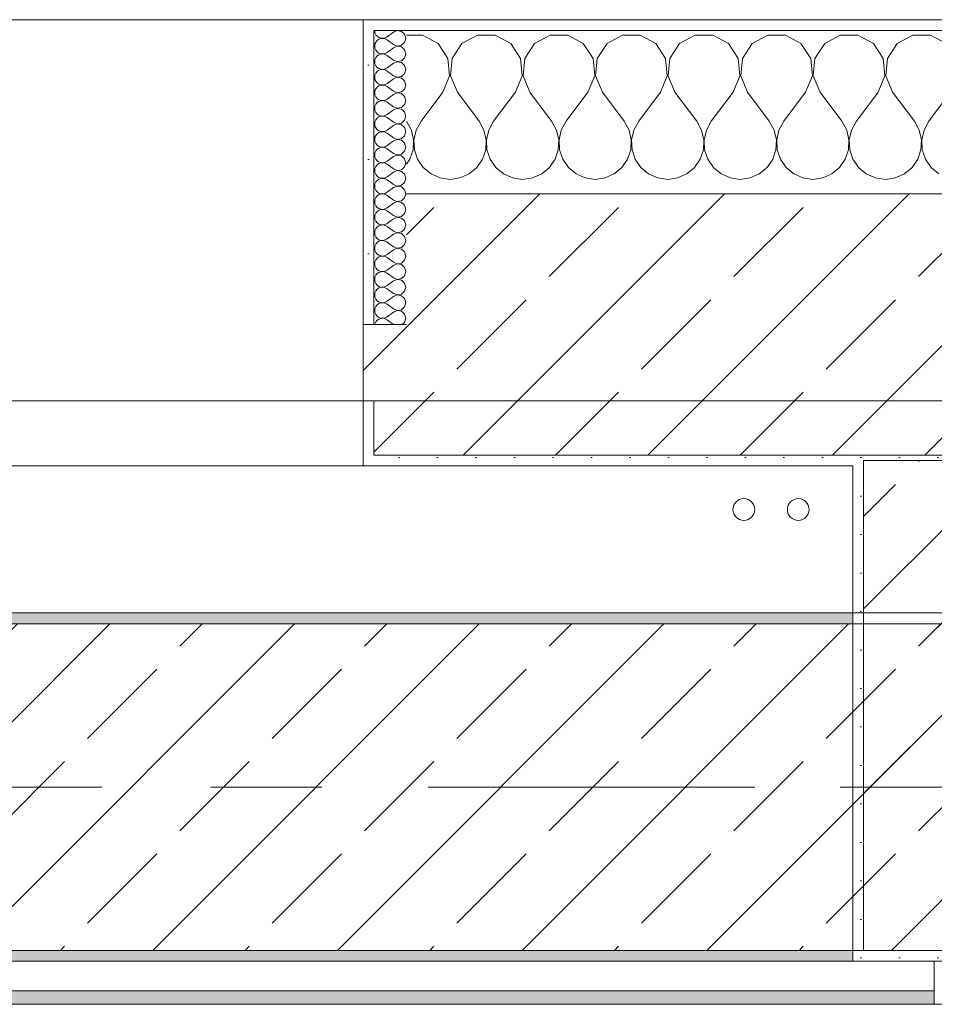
# Model space of a CAD drawing. Header units: metres. Extents: x -3.6 to 85.2, y -11 to 16.8.
# Tile 106 of 256: x 3.204 to 4.045, y 12.95 to 13.855. Entities that reach past the tile are written whole.
import ezdxf

# ---------------------------------------------------------------- set-up
doc = ezdxf.new("R2010")
doc.units = ezdxf.units.M
doc.header["$MEASUREMENT"] = 0
doc.linetypes.add('Achse', pattern=[0.2, 0.1, -0.05, 0, -0.05])
doc.linetypes.add('Strichlinie doppelt', pattern=[0.546806, 0.264583, -0.105833, 0.070556, -0.105833])
for name, color, linetype in [('451 - Universal.Achsen Raster', 7, 'Continuous'), ('604 - Struktur.Wand Aussen', 7, 'Continuous'), ('607 - Struktur.Stütze', 7, 'Continuous'), ('608 - Struktur.Träger', 7, 'Continuous'), ('801 - HKLSE.Heizung_ Klima_ Lüftung', 7, 'Continuous'), ('Neubau_653 - Abdeckung.TB Verkofferung', 7, 'Continuous')]:
    doc.layers.add(name, color=color, linetype=linetype)
pattern_1 = [(45, (0, 0), (-0.01767767, 0.01767767), [0, -0.025])]
pattern_2 = [(45, (0, 0), (-0.0848528, 0.0848528), []), (45, (-0.04243, 0.04243), (-0.0848528, 0.0848528), [0.09, -0.03])]
pattern_3 = [(0, (0, 0), (0, 0.08660254), [0, -0.05]), (0, (0.025, 0.0433), (0, 0.08660254), [0, -0.05])]

# ---------------------------------------------------------------- blocks, each defined once
blk = doc.blocks.new('*X65')
at = {"layer": '604 - Struktur.Wand Aussen', "color": 7, "linetype": 'Continuous', "lineweight": 5}
for p, q in [((3.57479, 13.84066), (3.56, 13.84066)), ((3.5891, 13.83299), (3.57479, 13.84066)), ((3.62521, 13.84066), (3.6109, 13.83299)), ((3.64145, 13.84066), (3.62521, 13.84066)), ((3.65576, 13.83299), (3.64145, 13.84066)), ((3.69188, 13.84066), (3.67757, 13.83299)), ((3.70812, 13.84066), (3.69188, 13.84066)), ((3.72243, 13.83299), (3.70812, 13.84066)), ((3.75855, 13.84066), (3.74424, 13.83299)), ((3.77479, 13.84066), (3.75855, 13.84066)), ((3.7891, 13.83299), (3.77479, 13.84066)), ((3.82521, 13.84066), (3.8109, 13.83299)), ((3.84145, 13.84066), (3.82521, 13.84066)), ((3.85576, 13.83299), (3.84145, 13.84066)), ((3.89188, 13.84066), (3.87757, 13.83299)), ((3.90812, 13.84066), (3.89188, 13.84066)), ((3.92243, 13.83299), (3.90812, 13.84066)), ((3.95855, 13.84066), (3.94424, 13.83299)), ((3.97479, 13.84066), (3.95855, 13.84066)), ((3.9891, 13.83299), (3.97479, 13.84066)), ((4.02521, 13.84066), (4.0109, 13.83299)), ((4.04145, 13.84066), (4.02521, 13.84066)), ((4.05576, 13.83299), (4.04145, 13.84066)), ((3.59808, 13.81947), (3.5891, 13.83299)), ((3.6109, 13.83299), (3.60192, 13.81947)), ((3.66475, 13.81947), (3.65576, 13.83299)), ((3.67757, 13.83299), (3.66858, 13.81947)), ((3.73142, 13.81947), (3.72243, 13.83299)), ((3.74424, 13.83299), (3.73525, 13.81947)), ((3.79808, 13.81947), (3.7891, 13.83299)), ((3.8109, 13.83299), (3.80192, 13.81947)), ((3.86475, 13.81947), (3.85576, 13.83299)), ((3.87757, 13.83299), (3.86858, 13.81947)), ((3.93142, 13.81947), (3.92243, 13.83299)), ((3.94424, 13.83299), (3.93525, 13.81947)), ((3.99808, 13.81947), (3.9891, 13.83299)), ((4.0109, 13.83299), (4.00192, 13.81947)), ((3.59962, 13.8033), (3.59808, 13.81947)), ((3.60192, 13.81947), (3.60038, 13.8033)), ((3.66629, 13.8033), (3.66475, 13.81947)), ((3.66858, 13.81947), (3.66705, 13.8033)), ((3.73295, 13.8033), (3.73142, 13.81947)), ((3.73525, 13.81947), (3.73371, 13.8033)), ((3.79962, 13.8033), (3.79808, 13.81947)), ((3.80192, 13.81947), (3.80038, 13.8033)), ((3.86629, 13.8033), (3.86475, 13.81947)), ((3.86858, 13.81947), (3.86705, 13.8033)), ((3.93295, 13.8033), (3.93142, 13.81947)), ((3.93525, 13.81947), (3.93371, 13.8033)), ((3.99962, 13.8033), (3.99808, 13.81947)), ((4.00192, 13.81947), (4.00038, 13.8033)), ((3.59333, 13.78833), (3.59962, 13.8033)), ((3.60038, 13.8033), (3.60667, 13.78833)), ((3.66, 13.78833), (3.66629, 13.8033)), ((3.66705, 13.8033), (3.67333, 13.78833)), ((3.72667, 13.78833), (3.73295, 13.8033)), ((3.73371, 13.8033), (3.74, 13.78833)), ((3.79333, 13.78833), (3.79962, 13.8033)), ((3.80038, 13.8033), (3.80667, 13.78833)), ((3.86, 13.78833), (3.86629, 13.8033)), ((3.86705, 13.8033), (3.87333, 13.78833)), ((3.92667, 13.78833), (3.93295, 13.8033)), ((3.93371, 13.8033), (3.94, 13.78833)), ((3.99333, 13.78833), (3.99962, 13.8033)), ((4.00038, 13.8033), (4.00667, 13.78833)), ((3.59333, 13.78833), (3.57333, 13.76167)), ((3.60667, 13.78833), (3.62667, 13.76167)), ((3.66, 13.78833), (3.64, 13.76167)), ((3.67333, 13.78833), (3.69333, 13.76167)), ((3.72667, 13.78833), (3.70667, 13.76167)), ((3.74, 13.78833), (3.76, 13.76167)), ((3.79333, 13.78833), (3.77333, 13.76167)), ((3.80667, 13.78833), (3.82667, 13.76167)), ((3.86, 13.78833), (3.84, 13.76167)), ((3.87333, 13.78833), (3.89333, 13.76167)), ((3.92667, 13.78833), (3.90667, 13.76167)), ((3.94, 13.78833), (3.96, 13.76167)), ((3.99333, 13.78833), (3.97333, 13.76167)), ((4.00667, 13.78833), (4.02667, 13.76167)), ((4.06, 13.78833), (4.04, 13.76167)), ((3.56445, 13.75362), (3.56, 13.76167)), ((3.57333, 13.76167), (3.56888, 13.75362)), ((3.63112, 13.75362), (3.62667, 13.76167)), ((3.64, 13.76167), (3.63555, 13.75362)), ((3.69778, 13.75362), (3.69333, 13.76167)), ((3.70667, 13.76167), (3.70222, 13.75362)), ((3.76445, 13.75362), (3.76, 13.76167)), ((3.77333, 13.76167), (3.76888, 13.75362)), ((3.83112, 13.75362), (3.82667, 13.76167)), ((3.84, 13.76167), (3.83555, 13.75362)), ((3.89778, 13.75362), (3.89333, 13.76167)), ((3.90667, 13.76167), (3.90222, 13.75362)), ((3.96445, 13.75362), (3.96, 13.76167)), ((3.97333, 13.76167), (3.96888, 13.75362)), ((4.03112, 13.75362), (4.02667, 13.76167)), ((4.04, 13.76167), (4.03555, 13.75362)), ((3.56653, 13.74466), (3.56445, 13.75362)), ((3.56888, 13.75362), (3.5668, 13.74466)), ((3.6332, 13.74466), (3.63112, 13.75362)), ((3.63555, 13.75362), (3.63347, 13.74466)), ((3.69987, 13.74466), (3.69778, 13.75362)), ((3.70222, 13.75362), (3.70013, 13.74466)), ((3.76653, 13.74466), (3.76445, 13.75362)), ((3.76888, 13.75362), (3.7668, 13.74466)), ((3.8332, 13.74466), (3.83112, 13.75362)), ((3.83555, 13.75362), (3.83347, 13.74466)), ((3.89987, 13.74466), (3.89778, 13.75362)), ((3.90222, 13.75362), (3.90013, 13.74466)), ((3.96653, 13.74466), (3.96445, 13.75362)), ((3.96888, 13.75362), (3.9668, 13.74466)), ((4.0332, 13.74466), (4.03112, 13.75362)), ((4.03555, 13.75362), (4.03347, 13.74466)), ((3.56609, 13.73547), (3.56653, 13.74466)), ((3.5668, 13.74466), (3.56725, 13.73547)), ((3.63275, 13.73547), (3.6332, 13.74466)), ((3.63347, 13.74466), (3.63391, 13.73547)), ((3.69942, 13.73547), (3.69987, 13.74466)), ((3.70013, 13.74466), (3.70058, 13.73547)), ((3.76609, 13.73547), (3.76653, 13.74466)), ((3.7668, 13.74466), (3.76725, 13.73547)), ((3.83275, 13.73547), (3.8332, 13.74466)), ((3.83347, 13.74466), (3.83391, 13.73547)), ((3.89942, 13.73547), (3.89987, 13.74466)), ((3.90013, 13.74466), (3.90058, 13.73547)), ((3.96609, 13.73547), (3.96653, 13.74466)), ((3.9668, 13.74466), (3.96725, 13.73547)), ((4.03275, 13.73547), (4.0332, 13.74466)), ((4.03347, 13.74466), (4.03391, 13.73547)), ((3.56315, 13.72676), (3.56609, 13.73547)), ((3.56725, 13.73547), (3.57019, 13.72676)), ((3.62981, 13.72676), (3.63275, 13.73547)), ((3.63391, 13.73547), (3.63685, 13.72676)), ((3.69648, 13.72676), (3.69942, 13.73547)), ((3.70058, 13.73547), (3.70352, 13.72676)), ((3.76315, 13.72676), (3.76609, 13.73547)), ((3.76725, 13.73547), (3.77019, 13.72676)), ((3.82981, 13.72676), (3.83275, 13.73547)), ((3.83391, 13.73547), (3.83685, 13.72676)), ((3.89648, 13.72676), (3.89942, 13.73547)), ((3.90058, 13.73547), (3.90352, 13.72676)), ((3.96315, 13.72676), (3.96609, 13.73547)), ((3.96725, 13.73547), (3.97019, 13.72676)), ((4.02981, 13.72676), (4.03275, 13.73547)), ((4.03391, 13.73547), (4.03685, 13.72676)), ((3.56, 13.72218), (3.56315, 13.72676)), ((3.57019, 13.72676), (3.57539, 13.71918)), ((3.62461, 13.71918), (3.62981, 13.72676)), ((3.63685, 13.72676), (3.64206, 13.71918)), ((3.69127, 13.71918), (3.69648, 13.72676)), ((3.70352, 13.72676), (3.70873, 13.71918)), ((3.75794, 13.71918), (3.76315, 13.72676)), ((3.77019, 13.72676), (3.77539, 13.71918)), ((3.82461, 13.71918), (3.82981, 13.72676)), ((3.83685, 13.72676), (3.84206, 13.71918)), ((3.89127, 13.71918), (3.89648, 13.72676)), ((3.90352, 13.72676), (3.90873, 13.71918)), ((3.95794, 13.71918), (3.96315, 13.72676)), ((3.97019, 13.72676), (3.97539, 13.71918)), ((4.02461, 13.71918), (4.02981, 13.72676)), ((4.03685, 13.72676), (4.04206, 13.71918)), ((3.57539, 13.71918), (3.58248, 13.71331)), ((3.58248, 13.71331), (3.59089, 13.7096)), ((3.60911, 13.7096), (3.61752, 13.71331)), ((3.61752, 13.71331), (3.62461, 13.71918)), ((3.64206, 13.71918), (3.64914, 13.71331)), ((3.64914, 13.71331), (3.65756, 13.7096)), ((3.67578, 13.7096), (3.68419, 13.71331)), ((3.68419, 13.71331), (3.69127, 13.71918)), ((3.70873, 13.71918), (3.71581, 13.71331)), ((3.71581, 13.71331), (3.72422, 13.7096)), ((3.74244, 13.7096), (3.75086, 13.71331)), ((3.75086, 13.71331), (3.75794, 13.71918)), ((3.77539, 13.71918), (3.78248, 13.71331)), ((3.78248, 13.71331), (3.79089, 13.7096)), ((3.80911, 13.7096), (3.81752, 13.71331)), ((3.81752, 13.71331), (3.82461, 13.71918)), ((3.84206, 13.71918), (3.84914, 13.71331)), ((3.84914, 13.71331), (3.85756, 13.7096)), ((3.87578, 13.7096), (3.88419, 13.71331)), ((3.88419, 13.71331), (3.89127, 13.71918)), ((3.90873, 13.71918), (3.91581, 13.71331)), ((3.91581, 13.71331), (3.92422, 13.7096)), ((3.94244, 13.7096), (3.95086, 13.71331)), ((3.95086, 13.71331), (3.95794, 13.71918)), ((3.97539, 13.71918), (3.98248, 13.71331)), ((3.98248, 13.71331), (3.99089, 13.7096)), ((4.00911, 13.7096), (4.01752, 13.71331)), ((4.01752, 13.71331), (4.02461, 13.71918)), ((4.04206, 13.71918), (4.04914, 13.71331)), ((3.59089, 13.7096), (3.6, 13.70833)), ((3.6, 13.70833), (3.60911, 13.7096)), ((3.65756, 13.7096), (3.66667, 13.70833)), ((3.66667, 13.70833), (3.67578, 13.7096)), ((3.72422, 13.7096), (3.73333, 13.70833)), ((3.73333, 13.70833), (3.74244, 13.7096)), ((3.79089, 13.7096), (3.8, 13.70833)), ((3.8, 13.70833), (3.80911, 13.7096)), ((3.85756, 13.7096), (3.86667, 13.70833)), ((3.86667, 13.70833), (3.87578, 13.7096)), ((3.92422, 13.7096), (3.93333, 13.70833)), ((3.93333, 13.70833), (3.94244, 13.7096)), ((3.99089, 13.7096), (4, 13.70833)), ((4, 13.70833), (4.00911, 13.7096))]:
    blk.add_line(p, q, dxfattribs=at)
blk = doc.blocks.new('*X82')
at = {"layer": '604 - Struktur.Wand Aussen', "color": 7, "linetype": 'Continuous', "lineweight": 5}
for p, q in [((3.53071, 13.845), (3.53099, 13.84305)), ((3.53099, 13.84305), (3.53178, 13.84124)), ((3.53178, 13.84124), (3.53304, 13.83973)), ((3.53304, 13.83973), (3.53466, 13.83861)), ((3.54042, 13.83833), (3.54214, 13.83929)), ((3.54786, 13.84357), (3.54214, 13.83929)), ((3.5515, 13.84497), (3.54786, 13.84357)), ((3.55534, 13.84425), (3.5515, 13.84497)), ((3.55822, 13.84161), (3.55534, 13.84425)), ((3.55929, 13.83786), (3.55822, 13.84161)), ((3.53099, 13.83267), (3.53071, 13.83071)), ((3.53071, 13.83071), (3.53099, 13.82876)), ((3.53178, 13.83447), (3.53099, 13.83267)), ((3.53304, 13.83599), (3.53178, 13.83447)), ((3.53466, 13.8371), (3.53304, 13.83599)), ((3.53466, 13.83861), (3.53653, 13.83798)), ((3.53653, 13.83773), (3.53466, 13.8371)), ((3.53653, 13.83798), (3.5385, 13.83789)), ((3.5385, 13.83783), (3.53653, 13.83773)), ((3.5385, 13.83789), (3.54042, 13.83833)), ((3.54042, 13.83738), (3.5385, 13.83783)), ((3.54214, 13.83643), (3.54042, 13.83738)), ((3.54786, 13.83214), (3.54214, 13.83643)), ((3.54786, 13.83214), (3.5515, 13.83074)), ((3.5515, 13.83069), (3.54786, 13.82929)), ((3.5515, 13.83074), (3.55534, 13.83147)), ((3.55534, 13.82996), (3.5515, 13.83069)), ((3.55534, 13.83147), (3.55822, 13.8341)), ((3.55822, 13.8341), (3.55929, 13.83786)), ((3.53099, 13.82876), (3.53178, 13.82696)), ((3.53178, 13.82696), (3.53304, 13.82544)), ((3.53304, 13.8217), (3.53178, 13.82018)), ((3.53304, 13.82544), (3.53466, 13.82433)), ((3.53466, 13.82282), (3.53304, 13.8217)), ((3.53466, 13.82433), (3.53653, 13.8237)), ((3.53653, 13.82345), (3.53466, 13.82282)), ((3.53653, 13.8237), (3.5385, 13.8236)), ((3.5385, 13.82354), (3.53653, 13.82345)), ((3.5385, 13.8236), (3.54042, 13.82405)), ((3.54042, 13.8231), (3.5385, 13.82354)), ((3.54042, 13.82405), (3.54214, 13.825)), ((3.54214, 13.82214), (3.54042, 13.8231)), ((3.54786, 13.82929), (3.54214, 13.825)), ((3.54786, 13.81786), (3.54214, 13.82214)), ((3.55822, 13.82733), (3.55534, 13.82996)), ((3.55929, 13.82357), (3.55822, 13.82733)), ((3.55822, 13.81982), (3.55929, 13.82357)), ((3.53099, 13.81838), (3.53071, 13.81643)), ((3.53071, 13.81643), (3.53099, 13.81448)), ((3.53178, 13.82018), (3.53099, 13.81838)), ((3.53099, 13.81448), (3.53178, 13.81267)), ((3.53178, 13.81267), (3.53304, 13.81116)), ((3.54786, 13.815), (3.54214, 13.81071)), ((3.54786, 13.81786), (3.5515, 13.81646)), ((3.5515, 13.8164), (3.54786, 13.815)), ((3.5515, 13.81646), (3.55534, 13.81718)), ((3.55534, 13.81567), (3.5515, 13.8164)), ((3.55534, 13.81718), (3.55822, 13.81982)), ((3.55822, 13.81304), (3.55534, 13.81567)), ((3.55929, 13.80929), (3.55822, 13.81304)), ((3.53099, 13.80409), (3.53071, 13.80214)), ((3.53178, 13.8059), (3.53099, 13.80409)), ((3.53304, 13.80742), (3.53178, 13.8059)), ((3.53304, 13.81116), (3.53466, 13.81004)), ((3.53466, 13.80853), (3.53304, 13.80742)), ((3.53466, 13.81004), (3.53653, 13.80941)), ((3.53653, 13.80916), (3.53466, 13.80853)), ((3.53653, 13.80941), (3.5385, 13.80931)), ((3.5385, 13.80926), (3.53653, 13.80916)), ((3.5385, 13.80931), (3.54042, 13.80976)), ((3.54042, 13.80881), (3.5385, 13.80926)), ((3.54042, 13.80976), (3.54214, 13.81071)), ((3.54214, 13.80786), (3.54042, 13.80881)), ((3.54786, 13.80357), (3.54214, 13.80786)), ((3.54786, 13.80357), (3.5515, 13.80217)), ((3.55534, 13.8029), (3.55822, 13.80553)), ((3.55822, 13.80553), (3.55929, 13.80929)), ((3.53071, 13.80214), (3.53099, 13.80019)), ((3.53099, 13.80019), (3.53178, 13.79839)), ((3.53178, 13.79839), (3.53304, 13.79687)), ((3.53304, 13.79687), (3.53466, 13.79575)), ((3.53466, 13.79425), (3.53304, 13.79313)), ((3.53466, 13.79575), (3.53653, 13.79512)), ((3.53653, 13.79488), (3.53466, 13.79425)), ((3.53653, 13.79512), (3.5385, 13.79503)), ((3.5385, 13.79497), (3.53653, 13.79488)), ((3.5385, 13.79503), (3.54042, 13.79547)), ((3.54042, 13.79453), (3.5385, 13.79497)), ((3.54042, 13.79547), (3.54214, 13.79643)), ((3.54214, 13.79357), (3.54042, 13.79453)), ((3.54786, 13.80071), (3.54214, 13.79643)), ((3.5515, 13.80211), (3.54786, 13.80071)), ((3.5515, 13.80217), (3.55534, 13.8029)), ((3.55534, 13.80139), (3.5515, 13.80211)), ((3.55822, 13.79876), (3.55534, 13.80139)), ((3.55929, 13.795), (3.55822, 13.79876)), ((3.55822, 13.79124), (3.55929, 13.795)), ((3.53099, 13.78981), (3.53071, 13.78786)), ((3.53071, 13.78786), (3.53099, 13.78591)), ((3.53178, 13.79161), (3.53099, 13.78981)), ((3.53099, 13.78591), (3.53178, 13.7841)), ((3.53304, 13.79313), (3.53178, 13.79161)), ((3.54786, 13.78929), (3.54214, 13.79357)), ((3.54786, 13.78643), (3.54214, 13.78214)), ((3.54786, 13.78929), (3.5515, 13.78789)), ((3.5515, 13.78783), (3.54786, 13.78643)), ((3.5515, 13.78789), (3.55534, 13.78861)), ((3.55534, 13.7871), (3.5515, 13.78783)), ((3.55534, 13.78861), (3.55822, 13.79124)), ((3.55822, 13.78447), (3.55534, 13.7871)), ((3.53178, 13.77733), (3.53099, 13.77552)), ((3.53178, 13.7841), (3.53304, 13.78258)), ((3.53304, 13.77884), (3.53178, 13.77733)), ((3.53304, 13.78258), (3.53466, 13.78147)), ((3.53466, 13.77996), (3.53304, 13.77884)), ((3.53466, 13.78147), (3.53653, 13.78084)), ((3.53653, 13.78059), (3.53466, 13.77996)), ((3.53653, 13.78084), (3.5385, 13.78074)), ((3.5385, 13.78069), (3.53653, 13.78059)), ((3.5385, 13.78074), (3.54042, 13.78119)), ((3.54042, 13.78024), (3.5385, 13.78069)), ((3.54042, 13.78119), (3.54214, 13.78214)), ((3.54214, 13.77929), (3.54042, 13.78024)), ((3.54786, 13.775), (3.54214, 13.77929)), ((3.55534, 13.77433), (3.55822, 13.77696)), ((3.55929, 13.78071), (3.55822, 13.78447)), ((3.55822, 13.77696), (3.55929, 13.78071)), ((3.53099, 13.77552), (3.53071, 13.77357)), ((3.53071, 13.77357), (3.53099, 13.77162)), ((3.53099, 13.77162), (3.53178, 13.76982)), ((3.53178, 13.76982), (3.53304, 13.7683)), ((3.53304, 13.7683), (3.53466, 13.76718)), ((3.53466, 13.76718), (3.53653, 13.76655)), ((3.5385, 13.76646), (3.54042, 13.7669)), ((3.54042, 13.7669), (3.54214, 13.76786)), ((3.54786, 13.77214), (3.54214, 13.76786)), ((3.54786, 13.775), (3.5515, 13.7736)), ((3.5515, 13.77354), (3.54786, 13.77214)), ((3.5515, 13.7736), (3.55534, 13.77433)), ((3.55534, 13.77282), (3.5515, 13.77354)), ((3.55822, 13.77018), (3.55534, 13.77282)), ((3.55929, 13.76643), (3.55822, 13.77018)), ((3.53099, 13.76124), (3.53071, 13.75929)), ((3.53071, 13.75929), (3.53099, 13.75733)), ((3.53178, 13.76304), (3.53099, 13.76124)), ((3.53304, 13.76456), (3.53178, 13.76304)), ((3.53466, 13.76567), (3.53304, 13.76456)), ((3.53653, 13.7663), (3.53466, 13.76567)), ((3.53653, 13.76655), (3.5385, 13.76646)), ((3.5385, 13.7664), (3.53653, 13.7663)), ((3.54042, 13.76595), (3.5385, 13.7664)), ((3.54214, 13.765), (3.54042, 13.76595)), ((3.54786, 13.76071), (3.54214, 13.765)), ((3.54786, 13.75786), (3.54214, 13.75357)), ((3.54786, 13.76071), (3.5515, 13.75931)), ((3.5515, 13.75926), (3.54786, 13.75786)), ((3.5515, 13.75931), (3.55534, 13.76004)), ((3.55534, 13.75853), (3.5515, 13.75926)), ((3.55534, 13.76004), (3.55822, 13.76267)), ((3.55822, 13.7559), (3.55534, 13.75853)), ((3.55822, 13.76267), (3.55929, 13.76643)), ((3.53099, 13.75733), (3.53178, 13.75553)), ((3.53178, 13.74876), (3.53099, 13.74695)), ((3.53178, 13.75553), (3.53304, 13.75401)), ((3.53304, 13.75027), (3.53178, 13.74876)), ((3.53304, 13.75401), (3.53466, 13.7529)), ((3.53466, 13.75139), (3.53304, 13.75027)), ((3.53466, 13.7529), (3.53653, 13.75227)), ((3.53653, 13.75202), (3.53466, 13.75139)), ((3.53653, 13.75227), (3.5385, 13.75217)), ((3.5385, 13.75211), (3.53653, 13.75202)), ((3.5385, 13.75217), (3.54042, 13.75262)), ((3.54042, 13.75167), (3.5385, 13.75211)), ((3.54042, 13.75262), (3.54214, 13.75357)), ((3.54214, 13.75071), (3.54042, 13.75167)), ((3.54786, 13.74643), (3.54214, 13.75071)), ((3.55929, 13.75214), (3.55822, 13.7559)), ((3.55822, 13.74839), (3.55929, 13.75214)), ((3.53099, 13.74695), (3.53071, 13.745)), ((3.53071, 13.745), (3.53099, 13.74305)), ((3.53099, 13.74305), (3.53178, 13.74124)), ((3.53178, 13.74124), (3.53304, 13.73973)), ((3.53304, 13.73973), (3.53466, 13.73861)), ((3.54786, 13.74357), (3.54214, 13.73929)), ((3.54786, 13.74643), (3.5515, 13.74503)), ((3.5515, 13.74497), (3.54786, 13.74357)), ((3.5515, 13.74503), (3.55534, 13.74575)), ((3.55534, 13.74425), (3.5515, 13.74497)), ((3.55534, 13.74575), (3.55822, 13.74839)), ((3.55822, 13.74161), (3.55534, 13.74425)), ((3.55929, 13.73786), (3.55822, 13.74161)), ((3.53099, 13.73267), (3.53071, 13.73071)), ((3.53071, 13.73071), (3.53099, 13.72876)), ((3.53178, 13.73447), (3.53099, 13.73267)), ((3.53304, 13.73599), (3.53178, 13.73447)), ((3.53466, 13.7371), (3.53304, 13.73599)), ((3.53466, 13.73861), (3.53653, 13.73798)), ((3.53653, 13.73773), (3.53466, 13.7371)), ((3.53653, 13.73798), (3.5385, 13.73789)), ((3.5385, 13.73783), (3.53653, 13.73773)), ((3.5385, 13.73789), (3.54042, 13.73833)), ((3.54042, 13.73738), (3.5385, 13.73783)), ((3.54042, 13.73833), (3.54214, 13.73929)), ((3.54214, 13.73643), (3.54042, 13.73738)), ((3.54786, 13.73214), (3.54214, 13.73643)), ((3.54786, 13.73214), (3.5515, 13.73074)), ((3.5515, 13.73069), (3.54786, 13.72929)), ((3.5515, 13.73074), (3.55534, 13.73147)), ((3.55534, 13.72996), (3.5515, 13.73069)), ((3.55534, 13.73147), (3.55822, 13.7341)), ((3.55822, 13.7341), (3.55929, 13.73786)), ((3.53099, 13.72876), (3.53178, 13.72696)), ((3.53178, 13.72696), (3.53304, 13.72544)), ((3.53304, 13.7217), (3.53178, 13.72018)), ((3.53304, 13.72544), (3.53466, 13.72433)), ((3.53466, 13.72282), (3.53304, 13.7217)), ((3.53466, 13.72433), (3.53653, 13.7237)), ((3.53653, 13.72345), (3.53466, 13.72282)), ((3.53653, 13.7237), (3.5385, 13.7236)), ((3.5385, 13.72354), (3.53653, 13.72345)), ((3.5385, 13.7236), (3.54042, 13.72405)), ((3.54042, 13.7231), (3.5385, 13.72354)), ((3.54042, 13.72405), (3.54214, 13.725)), ((3.54214, 13.72214), (3.54042, 13.7231)), ((3.54786, 13.72929), (3.54214, 13.725)), ((3.54786, 13.71786), (3.54214, 13.72214)), ((3.55822, 13.72733), (3.55534, 13.72996)), ((3.55929, 13.72357), (3.55822, 13.72733)), ((3.55822, 13.71982), (3.55929, 13.72357)), ((3.53099, 13.71838), (3.53071, 13.71643)), ((3.53071, 13.71643), (3.53099, 13.71448)), ((3.53178, 13.72018), (3.53099, 13.71838)), ((3.53099, 13.71448), (3.53178, 13.71267)), ((3.53178, 13.71267), (3.53304, 13.71116)), ((3.54786, 13.715), (3.54214, 13.71071)), ((3.54786, 13.71786), (3.5515, 13.71646)), ((3.5515, 13.7164), (3.54786, 13.715)), ((3.5515, 13.71646), (3.55534, 13.71718)), ((3.55534, 13.71567), (3.5515, 13.7164)), ((3.55534, 13.71718), (3.55822, 13.71982)), ((3.55822, 13.71304), (3.55534, 13.71567)), ((3.55929, 13.70929), (3.55822, 13.71304)), ((3.53099, 13.70409), (3.53071, 13.70214)), ((3.53178, 13.7059), (3.53099, 13.70409)), ((3.53304, 13.70742), (3.53178, 13.7059)), ((3.53304, 13.71116), (3.53466, 13.71004)), ((3.53466, 13.70853), (3.53304, 13.70742)), ((3.53466, 13.71004), (3.53653, 13.70941)), ((3.53653, 13.70916), (3.53466, 13.70853)), ((3.53653, 13.70941), (3.5385, 13.70931)), ((3.5385, 13.70926), (3.53653, 13.70916)), ((3.5385, 13.70931), (3.54042, 13.70976)), ((3.54042, 13.70881), (3.5385, 13.70926)), ((3.54042, 13.70976), (3.54214, 13.71071)), ((3.54214, 13.70786), (3.54042, 13.70881)), ((3.54786, 13.70357), (3.54214, 13.70786)), ((3.54786, 13.70357), (3.5515, 13.70217)), ((3.55534, 13.7029), (3.55822, 13.70553)), ((3.55822, 13.70553), (3.55929, 13.70929)), ((3.53071, 13.70214), (3.53099, 13.70019)), ((3.53099, 13.70019), (3.53178, 13.69839)), ((3.53178, 13.69839), (3.53304, 13.69687)), ((3.53304, 13.69687), (3.53466, 13.69575)), ((3.53466, 13.69575), (3.53653, 13.69512)), ((3.53653, 13.69488), (3.53466, 13.69425)), ((3.53653, 13.69512), (3.5385, 13.69503)), ((3.5385, 13.69497), (3.53653, 13.69488)), ((3.5385, 13.69503), (3.54042, 13.69547)), ((3.54042, 13.69453), (3.5385, 13.69497)), ((3.54042, 13.69547), (3.54214, 13.69643)), ((3.54214, 13.69357), (3.54042, 13.69453)), ((3.54786, 13.70071), (3.54214, 13.69643)), ((3.5515, 13.70211), (3.54786, 13.70071)), ((3.5515, 13.70217), (3.55534, 13.7029)), ((3.55534, 13.70139), (3.5515, 13.70211)), ((3.55822, 13.69876), (3.55534, 13.70139)), ((3.55929, 13.695), (3.55822, 13.69876)), ((3.55822, 13.69124), (3.55929, 13.695)), ((3.53099, 13.68981), (3.53071, 13.68786)), ((3.53071, 13.68786), (3.53099, 13.68591)), ((3.53178, 13.69161), (3.53099, 13.68981)), ((3.53099, 13.68591), (3.53178, 13.6841)), ((3.53304, 13.69313), (3.53178, 13.69161)), ((3.53466, 13.69425), (3.53304, 13.69313)), ((3.54786, 13.68929), (3.54214, 13.69357)), ((3.54786, 13.68643), (3.54214, 13.68214)), ((3.54786, 13.68929), (3.5515, 13.68789)), ((3.5515, 13.68783), (3.54786, 13.68643)), ((3.5515, 13.68789), (3.55534, 13.68861)), ((3.55534, 13.6871), (3.5515, 13.68783)), ((3.55534, 13.68861), (3.55822, 13.69124)), ((3.55822, 13.68447), (3.55534, 13.6871)), ((3.53178, 13.67733), (3.53099, 13.67552)), ((3.53178, 13.6841), (3.53304, 13.68258)), ((3.53304, 13.67884), (3.53178, 13.67733)), ((3.53304, 13.68258), (3.53466, 13.68147)), ((3.53466, 13.67996), (3.53304, 13.67884)), ((3.53466, 13.68147), (3.53653, 13.68084)), ((3.53653, 13.68059), (3.53466, 13.67996)), ((3.53653, 13.68084), (3.5385, 13.68074)), ((3.5385, 13.68069), (3.53653, 13.68059)), ((3.5385, 13.68074), (3.54042, 13.68119)), ((3.54042, 13.68024), (3.5385, 13.68069)), ((3.54042, 13.68119), (3.54214, 13.68214)), ((3.54214, 13.67929), (3.54042, 13.68024)), ((3.54786, 13.675), (3.54214, 13.67929)), ((3.55534, 13.67433), (3.55822, 13.67696)), ((3.55929, 13.68071), (3.55822, 13.68447)), ((3.55822, 13.67696), (3.55929, 13.68071)), ((3.53099, 13.67552), (3.53071, 13.67357)), ((3.53071, 13.67357), (3.53099, 13.67162)), ((3.53099, 13.67162), (3.53178, 13.66982)), ((3.53178, 13.66982), (3.53304, 13.6683)), ((3.53304, 13.6683), (3.53466, 13.66718)), ((3.54042, 13.6669), (3.54214, 13.66786)), ((3.54786, 13.67214), (3.54214, 13.66786)), ((3.54786, 13.675), (3.5515, 13.6736)), ((3.5515, 13.67354), (3.54786, 13.67214)), ((3.5515, 13.6736), (3.55534, 13.67433)), ((3.55534, 13.67282), (3.5515, 13.67354)), ((3.55822, 13.67018), (3.55534, 13.67282)), ((3.55929, 13.66643), (3.55822, 13.67018)), ((3.53099, 13.66124), (3.53071, 13.65929)), ((3.53071, 13.65929), (3.53099, 13.65733)), ((3.53178, 13.66304), (3.53099, 13.66124)), ((3.53304, 13.66456), (3.53178, 13.66304)), ((3.53466, 13.66567), (3.53304, 13.66456)), ((3.53466, 13.66718), (3.53653, 13.66655)), ((3.53653, 13.6663), (3.53466, 13.66567)), ((3.53653, 13.66655), (3.5385, 13.66646)), ((3.5385, 13.6664), (3.53653, 13.6663)), ((3.5385, 13.66646), (3.54042, 13.6669)), ((3.54042, 13.66595), (3.5385, 13.6664)), ((3.54214, 13.665), (3.54042, 13.66595)), ((3.54786, 13.66071), (3.54214, 13.665)), ((3.54786, 13.66071), (3.5515, 13.65931)), ((3.5515, 13.65926), (3.54786, 13.65786)), ((3.5515, 13.65931), (3.55534, 13.66004)), ((3.55534, 13.65853), (3.5515, 13.65926)), ((3.55534, 13.66004), (3.55822, 13.66267)), ((3.55822, 13.6559), (3.55534, 13.65853)), ((3.55822, 13.66267), (3.55929, 13.66643)), ((3.53099, 13.65733), (3.53178, 13.65553)), ((3.53178, 13.65553), (3.53304, 13.65401)), ((3.53304, 13.65027), (3.53178, 13.64876)), ((3.53304, 13.65401), (3.53466, 13.6529)), ((3.53466, 13.65139), (3.53304, 13.65027)), ((3.53466, 13.6529), (3.53653, 13.65227)), ((3.53653, 13.65202), (3.53466, 13.65139)), ((3.53653, 13.65227), (3.5385, 13.65217)), ((3.5385, 13.65211), (3.53653, 13.65202)), ((3.5385, 13.65217), (3.54042, 13.65262)), ((3.54042, 13.65167), (3.5385, 13.65211)), ((3.54042, 13.65262), (3.54214, 13.65357)), ((3.54214, 13.65071), (3.54042, 13.65167)), ((3.54786, 13.65786), (3.54214, 13.65357)), ((3.54786, 13.64643), (3.54214, 13.65071)), ((3.55929, 13.65214), (3.55822, 13.6559)), ((3.55822, 13.64839), (3.55929, 13.65214)), ((3.53099, 13.64695), (3.53071, 13.645)), ((3.53071, 13.645), (3.53099, 13.64305)), ((3.53178, 13.64876), (3.53099, 13.64695)), ((3.53099, 13.64305), (3.53178, 13.64124)), ((3.53178, 13.64124), (3.53304, 13.63973)), ((3.54786, 13.64357), (3.54214, 13.63929)), ((3.54786, 13.64643), (3.5515, 13.64503)), ((3.5515, 13.64497), (3.54786, 13.64357)), ((3.5515, 13.64503), (3.55534, 13.64575)), ((3.55534, 13.64425), (3.5515, 13.64497)), ((3.55534, 13.64575), (3.55822, 13.64839)), ((3.55822, 13.64161), (3.55534, 13.64425)), ((3.55929, 13.63786), (3.55822, 13.64161)), ((3.53099, 13.63267), (3.53071, 13.63071)), ((3.53178, 13.63447), (3.53099, 13.63267)), ((3.53304, 13.63599), (3.53178, 13.63447)), ((3.53304, 13.63973), (3.53466, 13.63861)), ((3.53466, 13.6371), (3.53304, 13.63599)), ((3.53466, 13.63861), (3.53653, 13.63798)), ((3.53653, 13.63773), (3.53466, 13.6371)), ((3.53653, 13.63798), (3.5385, 13.63789)), ((3.5385, 13.63783), (3.53653, 13.63773)), ((3.5385, 13.63789), (3.54042, 13.63833)), ((3.54042, 13.63738), (3.5385, 13.63783)), ((3.54042, 13.63833), (3.54214, 13.63929)), ((3.54214, 13.63643), (3.54042, 13.63738)), ((3.54786, 13.63214), (3.54214, 13.63643)), ((3.54786, 13.63214), (3.5515, 13.63074)), ((3.5515, 13.63074), (3.55534, 13.63147)), ((3.55534, 13.63147), (3.55822, 13.6341)), ((3.55822, 13.6341), (3.55929, 13.63786)), ((3.53071, 13.63071), (3.53099, 13.62876)), ((3.53099, 13.62876), (3.53178, 13.62696)), ((3.53178, 13.62696), (3.53304, 13.62544)), ((3.53304, 13.62544), (3.53466, 13.62433)), ((3.53466, 13.62282), (3.53304, 13.6217)), ((3.53466, 13.62433), (3.53653, 13.6237)), ((3.53653, 13.62345), (3.53466, 13.62282)), ((3.53653, 13.6237), (3.5385, 13.6236)), ((3.5385, 13.62354), (3.53653, 13.62345)), ((3.5385, 13.6236), (3.54042, 13.62405)), ((3.54042, 13.6231), (3.5385, 13.62354)), ((3.54042, 13.62405), (3.54214, 13.625)), ((3.54214, 13.62214), (3.54042, 13.6231)), ((3.54786, 13.62929), (3.54214, 13.625)), ((3.54786, 13.61786), (3.54214, 13.62214)), ((3.5515, 13.63069), (3.54786, 13.62929)), ((3.55534, 13.62996), (3.5515, 13.63069)), ((3.55822, 13.62733), (3.55534, 13.62996)), ((3.55929, 13.62357), (3.55822, 13.62733)), ((3.55822, 13.61982), (3.55929, 13.62357)), ((3.53099, 13.61838), (3.53071, 13.61643)), ((3.53071, 13.61643), (3.53099, 13.61448)), ((3.53178, 13.62018), (3.53099, 13.61838)), ((3.53099, 13.61448), (3.53178, 13.61267)), ((3.53304, 13.6217), (3.53178, 13.62018)), ((3.54786, 13.615), (3.54214, 13.61071)), ((3.54786, 13.61786), (3.5515, 13.61646)), ((3.5515, 13.6164), (3.54786, 13.615)), ((3.5515, 13.61646), (3.55534, 13.61718)), ((3.55534, 13.61567), (3.5515, 13.6164)), ((3.55534, 13.61718), (3.55822, 13.61982)), ((3.55822, 13.61304), (3.55534, 13.61567)), ((3.55929, 13.60929), (3.55822, 13.61304)), ((3.53099, 13.60409), (3.53071, 13.60214)), ((3.53178, 13.6059), (3.53099, 13.60409)), ((3.53178, 13.61267), (3.53304, 13.61116)), ((3.53304, 13.60742), (3.53178, 13.6059)), ((3.53304, 13.61116), (3.53466, 13.61004)), ((3.53466, 13.60853), (3.53304, 13.60742)), ((3.53466, 13.61004), (3.53653, 13.60941)), ((3.53653, 13.60916), (3.53466, 13.60853)), ((3.53653, 13.60941), (3.5385, 13.60931)), ((3.5385, 13.60926), (3.53653, 13.60916)), ((3.5385, 13.60931), (3.54042, 13.60976)), ((3.54042, 13.60881), (3.5385, 13.60926)), ((3.54042, 13.60976), (3.54214, 13.61071)), ((3.54214, 13.60786), (3.54042, 13.60881)), ((3.54786, 13.60357), (3.54214, 13.60786)), ((3.55534, 13.6029), (3.55822, 13.60553)), ((3.55822, 13.60553), (3.55929, 13.60929)), ((3.53071, 13.60214), (3.53099, 13.60019)), ((3.53099, 13.60019), (3.53178, 13.59839)), ((3.53178, 13.59839), (3.53304, 13.59687)), ((3.53304, 13.59687), (3.53466, 13.59575)), ((3.53466, 13.59575), (3.53653, 13.59512)), ((3.53653, 13.59512), (3.5385, 13.59503)), ((3.5385, 13.59497), (3.53653, 13.59488)), ((3.5385, 13.59503), (3.54042, 13.59547)), ((3.54042, 13.59453), (3.5385, 13.59497)), ((3.54042, 13.59547), (3.54214, 13.59643)), ((3.54786, 13.60071), (3.54214, 13.59643)), ((3.54786, 13.60357), (3.5515, 13.60217)), ((3.5515, 13.60211), (3.54786, 13.60071)), ((3.5515, 13.60217), (3.55534, 13.6029)), ((3.55534, 13.60139), (3.5515, 13.60211)), ((3.55822, 13.59876), (3.55534, 13.60139)), ((3.55929, 13.595), (3.55822, 13.59876)), ((3.55822, 13.59124), (3.55929, 13.595)), ((3.53099, 13.58981), (3.53071, 13.58786)), ((3.53071, 13.58786), (3.53099, 13.58591)), ((3.53178, 13.59161), (3.53099, 13.58981)), ((3.53099, 13.58591), (3.53178, 13.5841)), ((3.53304, 13.59313), (3.53178, 13.59161)), ((3.53466, 13.59425), (3.53304, 13.59313)), ((3.53653, 13.59488), (3.53466, 13.59425)), ((3.54214, 13.59357), (3.54042, 13.59453)), ((3.54786, 13.58929), (3.54214, 13.59357)), ((3.54786, 13.58643), (3.54214, 13.58214)), ((3.54786, 13.58929), (3.5515, 13.58789)), ((3.5515, 13.58783), (3.54786, 13.58643)), ((3.5515, 13.58789), (3.55534, 13.58861)), ((3.55534, 13.5871), (3.5515, 13.58783)), ((3.55534, 13.58861), (3.55822, 13.59124)), ((3.55822, 13.58447), (3.55534, 13.5871)), ((3.53178, 13.57733), (3.53099, 13.57552)), ((3.53178, 13.5841), (3.53304, 13.58258)), ((3.53304, 13.57884), (3.53178, 13.57733)), ((3.53304, 13.58258), (3.53466, 13.58147)), ((3.53466, 13.57996), (3.53304, 13.57884)), ((3.53466, 13.58147), (3.53653, 13.58084)), ((3.53653, 13.58059), (3.53466, 13.57996)), ((3.53653, 13.58084), (3.5385, 13.58074)), ((3.5385, 13.58069), (3.53653, 13.58059)), ((3.5385, 13.58074), (3.54042, 13.58119)), ((3.54042, 13.58024), (3.5385, 13.58069)), ((3.54042, 13.58119), (3.54214, 13.58214)), ((3.54214, 13.57929), (3.54042, 13.58024)), ((3.54786, 13.575), (3.54214, 13.57929)), ((3.55608, 13.575), (3.55822, 13.57696)), ((3.55929, 13.58071), (3.55822, 13.58447)), ((3.55822, 13.57696), (3.55929, 13.58071)), ((3.53099, 13.57552), (3.53091, 13.575))]:
    blk.add_line(p, q, dxfattribs=at)

msp = doc.modelspace()

# ---------------------------------------------------------------- hatches: boundary and pattern name
at = {"layer": '604 - Struktur.Wand Aussen', "linetype": 'Continuous', "lineweight": 0, "true_color": 0x000000}
h = msp.add_hatch(dxfattribs=at)
h.set_pattern_fill('Verputz_0001', color=18, style=0, pattern_type=2)
h.set_pattern_definition(pattern_3)
h.paths.add_polyline_path([(3.53, 13.855), (3.52, 13.855), (3.52, 13.575), (3.53, 13.575)])
h = msp.add_hatch(dxfattribs=at)
h.set_pattern_fill('Verputz_0001', color=18, style=0, pattern_type=2)
h.set_pattern_definition(pattern_3)
h.paths.add_polyline_path([(3.53, 13.855), (3.53, 13.845), (4.71, 13.845), (4.71, 13.855)])
h = msp.add_hatch(dxfattribs=at)
h.set_pattern_fill('Beton__Stahlbeton_0001', color=18, style=0, pattern_type=2)
h.set_pattern_definition(pattern_2)
h.paths.add_polyline_path([(3.52, 13.505), (3.53, 13.505), (3.53, 13.455), (4.71, 13.455), (4.71, 13.505), (4.72, 13.505), (4.72, 13.575), (4.71, 13.575), (4.68, 13.575), (4.68, 13.695), (3.56, 13.695), (3.56, 13.575), (3.53, 13.575), (3.52, 13.575)])
h = msp.add_hatch(dxfattribs=at)
h.set_pattern_fill('Gips_0001', color=18, style=0, pattern_type=2)
h.set_pattern_definition(pattern_1)
h.paths.add_polyline_path([(3.53, 13.445), (3.53, 13.505), (3.52, 13.505), (3.52, 13.445)])
h = msp.add_hatch(dxfattribs=at)
h.set_pattern_fill('Gips_0001', color=18, style=0, pattern_type=2)
h.set_pattern_definition(pattern_1)
h.paths.add_polyline_path([(3.53, 13.445), (3.96999, 13.445), (3.96999, 13.455), (3.53, 13.455)])
at = {"layer": '607 - Struktur.Stütze', "linetype": 'Continuous', "lineweight": 0, "true_color": 0x000000}
h = msp.add_hatch(dxfattribs=at)
h.set_pattern_fill('Gips_0001', color=18, style=0, pattern_type=2)
h.set_pattern_definition(pattern_1)
h.paths.add_polyline_path([(3.96999, 13.455), (3.96999, 13.445), (3.97999, 13.445), (3.97999, 13.44998), (4.27999, 13.44998), (4.27999, 13.445), (4.28999, 13.445), (4.28999, 13.455)])
h = msp.add_hatch(dxfattribs=at)
h.set_pattern_fill('Gips_0001', color=18, style=0, pattern_type=2)
h.set_pattern_definition(pattern_1)
h.paths.add_polyline_path([(3.96999, 12.98998), (4.28999, 12.98998), (4.28999, 13.445), (4.27999, 13.445), (4.27999, 12.99998), (3.97999, 12.99998), (3.97999, 13.445), (3.96999, 13.445)])
h = msp.add_hatch(dxfattribs=at)
h.set_pattern_fill('Beton__Stahlbeton_0001', color=18, style=0, pattern_type=2)
h.set_pattern_definition(pattern_2)
h.paths.add_polyline_path([(3.97999, 12.99998), (4.27999, 12.99998), (4.27999, 13.44998), (3.97999, 13.44998)])
at = {"layer": '608 - Struktur.Träger', "linetype": 'Continuous', "lineweight": 0, "true_color": 0x000000}
h = msp.add_hatch(dxfattribs=at)
h.set_pattern_fill('Gips_0001', color=18, style=0, pattern_type=2)
h.set_pattern_definition(pattern_1)
h.paths.add_polyline_path([(0.68999, 13.30998), (0.68999, 13.29998), (3.96999, 13.29998), (3.96999, 13.30998)])
h = msp.add_hatch(dxfattribs=at)
h.set_pattern_fill('Beton__Stahlbeton_0001', color=18, style=0, pattern_type=2)
h.set_pattern_definition(pattern_2)
h.paths.add_polyline_path([(0.37999, 12.99998), (0.68999, 12.99998), (3.96999, 12.99998), (4.28999, 12.99998), (7.56999, 12.99998), (7.88999, 12.99998), (11.16999, 12.99998), (11.47999, 12.99998), (11.47999, 13.29998), (11.16999, 13.29998), (7.88999, 13.29998), (7.56999, 13.29998), (4.28999, 13.29998), (3.96999, 13.29998), (0.68999, 13.29998), (0.37999, 13.29998)])
h = msp.add_hatch(dxfattribs=at)
h.set_pattern_fill('Gips_0001', color=18, style=0, pattern_type=2)
h.set_pattern_definition(pattern_1)
h.paths.add_polyline_path([(0.68999, 12.99998), (0.68999, 12.98998), (3.96999, 12.98998), (3.96999, 12.99998)])
at = {"layer": 'Neubau_653 - Abdeckung.TB Verkofferung', "linetype": 'Continuous', "lineweight": 0, "true_color": 0x000000}
h = msp.add_hatch(dxfattribs=at)
h.set_pattern_fill('Gips_0001', color=18, style=0, pattern_type=2)
h.set_pattern_definition(pattern_1)
h.paths.add_polyline_path([(0.70249, 12.95048), (4.04499, 12.95048), (4.04499, 12.96298), (0.70249, 12.96298)])

# ---------------------------------------------------------------- linework, layer by layer
at = {"layer": '451 - Universal.Achsen Raster', "color": 160, "linetype": 'Strichlinie doppelt', "lineweight": 9, "true_color": 0x3232ff}
msp.add_line((64.93502, 13.14998), (-3.175, 13.14998), dxfattribs=at)
at = {"layer": '604 - Struktur.Wand Aussen', "color": 7, "linetype": 'Continuous', "lineweight": 13}
for p, q in [((3.52, 13.855), (1.12, 13.855)), ((4.68, 13.695), (3.56, 13.695)), ((3.52, 13.575), (3.52, 13.505)), ((3.53, 13.455), (3.53, 13.505)), ((3.53, 13.455), (4.71, 13.455)), ((1.12, 13.445), (3.52, 13.445))]:
    msp.add_line(p, q, dxfattribs=at)
at = {"layer": '604 - Struktur.Wand Aussen', "color": 7, "linetype": 'Continuous', "lineweight": 5}
for p, q in [((3.52, 13.855), (3.52, 13.845)), ((3.53, 13.855), (3.52, 13.855)), ((3.52, 13.845), (3.52, 13.705)), ((3.56, 13.845), (3.53, 13.845)), ((3.53, 13.575), (3.53, 13.845)), ((3.53, 13.845), (3.53, 13.575)), ((4.68, 13.845), (3.56, 13.845)), ((3.52, 13.705), (3.52, 13.695)), ((3.52, 13.695), (3.52, 13.575)), ((3.53, 13.575), (3.52, 13.575)), ((3.56, 13.575), (3.53, 13.575)), ((3.52, 13.505), (3.52, 13.455)), ((3.53, 13.505), (3.52, 13.505)), ((3.52, 13.455), (3.52, 13.445)), ((3.53, 13.445), (3.52, 13.445))]:
    msp.add_line(p, q, dxfattribs=at)
at = {"layer": '604 - Struktur.Wand Aussen', "color": 7, "linetype": 'Continuous', "lineweight": 5, "flags": 128}
for points in [[(4.71, 13.855), (3.53, 13.855)], [(3.53, 13.445), (3.96999, 13.445)]]:
    msp.add_lwpolyline(points, dxfattribs=at)
at = {"layer": '607 - Struktur.Stütze', "color": 7, "linetype": 'Continuous', "lineweight": 5, "flags": 128}
msp.add_lwpolyline([(3.96999, 13.445), (3.96999, 12.98998), (4.28999, 12.98998), (4.28999, 13.445)], dxfattribs=at)
at = {"layer": '607 - Struktur.Stütze', "color": 7, "linetype": 'Continuous', "lineweight": 13, "flags": 128}
msp.add_lwpolyline([(3.97999, 12.99998), (4.27999, 12.99998), (4.27999, 13.44998), (3.97999, 13.44998)], close=True, dxfattribs=at)
at = {"layer": '608 - Struktur.Träger', "color": 7, "linetype": 'Continuous', "lineweight": 13}
for p, q in [((0.37999, 13.30998), (11.47999, 13.30998)), ((3.96999, 13.29998), (0.68999, 13.29998)), ((4.28999, 13.29998), (3.96999, 13.29998)), ((0.37999, 12.98998), (11.47999, 12.98998))]:
    msp.add_line(p, q, dxfattribs=at)
at = {"layer": '608 - Struktur.Träger', "color": 7, "linetype": 'Continuous', "lineweight": 5}
for p, q in [((3.96999, 13.30998), (0.68999, 13.30998)), ((3.96999, 13.30998), (3.96999, 13.29998)), ((3.96999, 12.99998), (3.96999, 12.98998)), ((3.96999, 12.98998), (0.68999, 12.98998))]:
    msp.add_line(p, q, dxfattribs=at)
at = {"layer": '608 - Struktur.Träger', "color": 7, "linetype": 'Achse', "lineweight": 9}
msp.add_line((0.37999, 13.14998), (11.47999, 13.14998), dxfattribs=at)
at = {"layer": '608 - Struktur.Träger', "color": 7, "linetype": 'Continuous', "lineweight": 13, "flags": 128}
msp.add_lwpolyline([(11.47999, 12.99998), (11.16999, 12.99998), (7.88999, 12.99998), (7.56999, 12.99998), (4.28999, 12.99998), (3.96999, 12.99998), (0.68999, 12.99998), (0.37999, 12.99998)], dxfattribs=at)
at = {"layer": '801 - HKLSE.Heizung_ Klima_ Lüftung', "color": 7, "linetype": 'Continuous', "lineweight": 5}
for centre in [(3.86999, 13.405), (3.91999, 13.405)]:
    msp.add_circle(centre, 0.01, dxfattribs=at)
at = {"layer": 'Neubau_653 - Abdeckung.TB Verkofferung', "color": 1, "linetype": 'Continuous', "lineweight": 9}
for p, q in [((0.70249, 13.50498), (11.25, 13.50498)), ((0.70249, 12.95048), (11.25, 12.95048))]:
    msp.add_line(p, q, dxfattribs=at)
at = {"layer": 'Neubau_653 - Abdeckung.TB Verkofferung', "color": 1, "linetype": 'Continuous', "lineweight": 5}
for p, q in [((4.04499, 12.98998), (0.70249, 12.98998)), ((4.04499, 12.96298), (0.70249, 12.96298)), ((4.04499, 12.95048), (0.70249, 12.95048))]:
    msp.add_line(p, q, dxfattribs=at)
at = {"layer": 'Neubau_653 - Abdeckung.TB Verkofferung', "color": 1, "linetype": 'Continuous', "lineweight": 5, "flags": 128}
msp.add_lwpolyline([(4.04499, 12.98998), (4.04499, 12.96298), (4.04499, 12.95048)], dxfattribs=at)

# ---------------------------------------------------------------- block references
at = {"layer": '604 - Struktur.Wand Aussen', "color": 7, "lineweight": 18}
for name in ['*X82', '*X65']:
    msp.add_blockref(name, (0, 0), dxfattribs=at)

doc.saveas('drawing.dxf')
